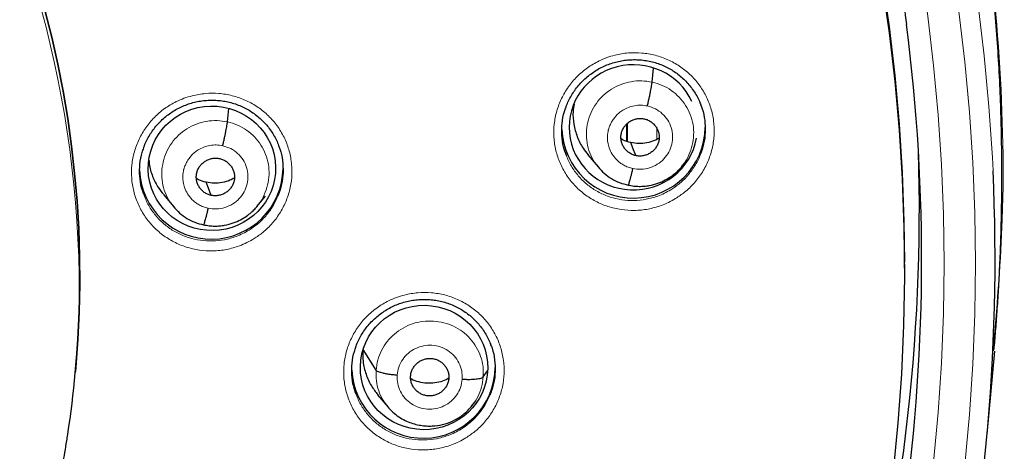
# Model space of a CAD drawing. Header units: millimetres. Extents: x 8 to 2230, y 12 to 2204.
# Tile 78 of 163: x 1101 to 1124, y 1868 to 1878. Entities that reach past the tile are written whole.
import ezdxf

# ---------------------------------------------------------------- set-up
doc = ezdxf.new("R2010")
doc.units = ezdxf.units.MM

msp = doc.modelspace()

# ---------------------------------------------------------------- linework, layer by layer
at = {"color": 7, "linetype": 'Continuous', "lineweight": 30}
for p, q in [((1115.641, 1876.848), (1115.67, 1877.18)), ((1105.579, 1875.907), (1105.607, 1876.223)), ((1114.12, 1875.126), (1114.367, 1874.831)), ((1116.341, 1874.854), (1116.334, 1874.846)), ((1116.338, 1874.842), (1116.448, 1874.975)), ((1104.059, 1874.186), (1104.305, 1873.891)), ((1106.277, 1873.901), (1106.48, 1874.147)), ((1106.28, 1873.913), (1106.272, 1873.905)), ((1121.618, 1872.44), (1121.618, 1872.583)), ((1123.738, 1870.684), (1123.724, 1870.482)), ((1109.1, 1870.023), (1108.796, 1870.515)), ((1123.576, 1868.508), (1123.757, 1870.48)), ((1101.975, 1869.972), (1101.976, 1869.993)), ((1111.64, 1869.868), (1111.738, 1870.014)), ((1109.137, 1869.443), (1109.383, 1869.148)), ((1111.356, 1869.163), (1111.473, 1869.305))]:
    msp.add_line(p, q, dxfattribs=at)
at = {"color": 252, "linetype": 'Continuous', "lineweight": 0}
for p, q in [((1115.03, 1875.451), (1115.03, 1875.848)), ((1115.057, 1875.874), (1115.058, 1875.442))]:
    msp.add_line(p, q, dxfattribs=at)
at = {"color": 252, "linetype": 'Continuous', "lineweight": 0, "flags": 128}
for points in [[(1117.012, 1893.992), (1117.57, 1892.951), (1118.101, 1891.896), (1118.602, 1890.827), (1119.075, 1889.746), (1119.52, 1888.653), (1119.934, 1887.549), (1120.32, 1886.435), (1120.675, 1885.312), (1121.001, 1884.179), (1121.296, 1883.039), (1121.56, 1881.891), (1121.794, 1880.737), (1121.997, 1879.578), (1122.169, 1878.413), (1122.31, 1877.245), (1122.42, 1876.073), (1122.498, 1874.899), (1122.545, 1873.723), (1122.561, 1872.547), (1122.545, 1871.37), (1122.498, 1870.195), (1122.42, 1869.021), (1122.31, 1867.849)], [(1118.644, 1893.592), (1119.188, 1892.509), (1119.703, 1891.412), (1120.189, 1890.302), (1120.645, 1889.181), (1121.071, 1888.048), (1121.466, 1886.904), (1121.831, 1885.751), (1122.165, 1884.589), (1122.468, 1883.419), (1122.739, 1882.241), (1122.979, 1881.056), (1123.187, 1879.866), (1123.364, 1878.671), (1123.509, 1877.472), (1123.621, 1876.27), (1123.702, 1875.065), (1123.717, 1874.75)], [(1123.047, 1867.783), (1123.158, 1868.974), (1123.238, 1870.167), (1123.286, 1871.361), (1123.302, 1872.557), (1123.286, 1873.752), (1123.238, 1874.947), (1123.158, 1876.14), (1123.047, 1877.331), (1122.904, 1878.518), (1122.729, 1879.701), (1122.523, 1880.88), (1122.285, 1882.053), (1122.016, 1883.219), (1121.716, 1884.378), (1121.386, 1885.528), (1121.025, 1886.67), (1120.633, 1887.802), (1120.212, 1888.924), (1119.76, 1890.035), (1119.279, 1891.133), (1118.769, 1892.219), (1118.231, 1893.291)]]:
    msp.add_lwpolyline(points, dxfattribs=at)
at = {"color": 7, "linetype": 'Continuous', "lineweight": 30, "flags": 128}
for points in [[(1116.258, 1893.491), (1116.802, 1892.465), (1117.318, 1891.426), (1117.807, 1890.373), (1118.267, 1889.309), (1118.699, 1888.233), (1119.102, 1887.146), (1119.475, 1886.049), (1119.82, 1884.944), (1120.135, 1883.829), (1120.42, 1882.707), (1120.675, 1881.578), (1120.899, 1880.443), (1121.094, 1879.302), (1121.258, 1878.157), (1121.391, 1877.008), (1121.494, 1875.856), (1121.566, 1874.702), (1121.607, 1873.546), (1121.618, 1872.583)], [(1116.258, 1893.348), (1116.802, 1892.322), (1117.318, 1891.282), (1117.807, 1890.23), (1118.267, 1889.166), (1118.699, 1888.09), (1119.102, 1887.003), (1119.475, 1885.906), (1119.82, 1884.8), (1120.135, 1883.686), (1120.42, 1882.564), (1120.675, 1881.435), (1120.899, 1880.3), (1121.094, 1879.159), (1121.258, 1878.014), (1121.391, 1876.865), (1121.494, 1875.713), (1121.566, 1874.559), (1121.607, 1873.403), (1121.617, 1872.247), (1121.597, 1871.09), (1121.545, 1869.935), (1121.463, 1868.782), (1121.35, 1867.63)], [(1100.444, 1881.049), (1100.672, 1880.433), (1100.882, 1879.811), (1101.076, 1879.183), (1101.253, 1878.551), (1101.414, 1877.915), (1101.557, 1877.275), (1101.683, 1876.631), (1101.792, 1875.984), (1101.883, 1875.335), (1101.957, 1874.683), (1102.014, 1874.03), (1102.053, 1873.376), (1102.075, 1872.72), (1102.079, 1872.065), (1102.065, 1871.409), (1102.034, 1870.755), (1101.986, 1870.101), (1101.976, 1869.993)], [(1101.976, 1869.993), (1101.986, 1870.101), (1102.034, 1870.755), (1102.065, 1871.409), (1102.079, 1872.065), (1102.075, 1872.72), (1102.053, 1873.376), (1102.014, 1874.03), (1101.957, 1874.683), (1101.883, 1875.335), (1101.792, 1875.984), (1101.683, 1876.631), (1101.557, 1877.275), (1101.414, 1877.915), (1101.253, 1878.551), (1101.076, 1879.183), (1100.882, 1879.811), (1100.672, 1880.433), (1100.444, 1881.049)], [(1115.252, 1875.107), (1115.186, 1875.281), (1115.135, 1875.417)], [(1105.19, 1874.167), (1105.125, 1874.34), (1105.073, 1874.477)]]:
    msp.add_lwpolyline(points, dxfattribs=at)
at = {"color": 252, "linetype": 'Continuous', "lineweight": 0}
msp.add_arc((1076.617, 1871.857), 25.451, 359.0232, 180.9095, dxfattribs=at)
at = {"color": 7, "linetype": 'Continuous', "lineweight": 30}
for centre, radius, start, end in [((1078.414, 1872.642), 43.612, 351.6425, 7.3406), ((1115.198, 1875.803), 1.701, 182.4568, 359.148), ((1078.375, 1873.806), 43.597, 344.2713, 1.8533), ((1105.196, 1874.831), 1.701, 182.3187, 359.1492), ((1078.452, 1872.651), 45.314, 346.3061, 2.6548), ((1077.532, 1872.217), 24.545, 351.3084, 358.1474), ((1110.222, 1870.116), 1.701, 182.9617, 359.1432)]:
    msp.add_arc(centre, radius, start, end, dxfattribs=at)
for start_param, end_param in [(0.400069, 3.203453), (3.203453, 6.08194)]:
    msp.add_ellipse((1115.196, 1875.778), major_axis=(1.521, 0.039), ratio=0.974245, start_param=start_param, end_param=end_param, dxfattribs=at)
for centre, major_axis, ratio in [((1105.209, 1874.807), (1.509, 0.03), 0.976207), ((1110.236, 1870.09), (1.509, -0.024), 0.976184)]:
    msp.add_ellipse(centre, major_axis=major_axis, ratio=ratio, dxfattribs=at)
for points, knots in [([(1123.743, 1870.518), (1123.756, 1870.661), (1123.782, 1870.96), (1123.817, 1871.431), (1123.85, 1871.948), (1123.88, 1872.508), (1123.904, 1873.114), (1123.921, 1873.764), (1123.929, 1874.438), (1123.927, 1875.133), (1123.915, 1875.847), (1123.89, 1876.598), (1123.851, 1877.378), (1123.798, 1878.175), (1123.712, 1879.183), (1123.578, 1880.396), (1123.376, 1881.807), (1123.128, 1883.207), (1122.836, 1884.593), (1122.502, 1885.965), (1122.118, 1887.352), (1121.683, 1888.752), (1121.193, 1890.162), (1120.662, 1891.55), (1120.129, 1892.818), (1119.609, 1893.967), (1119.114, 1894.992), (1118.607, 1895.983), (1118.087, 1896.941), (1117.558, 1897.866), (1117.021, 1898.758), (1116.482, 1899.61), (1115.943, 1900.424), (1115.405, 1901.201), (1114.871, 1901.94), (1114.342, 1902.644), (1113.82, 1903.312), (1113.305, 1903.945), (1112.8, 1904.545), (1112.3, 1905.119), (1111.796, 1905.679), (1111.274, 1906.24), (1110.727, 1906.81), (1110.149, 1907.391), (1109.536, 1907.986), (1108.886, 1908.593), (1108.197, 1909.211), (1107.473, 1909.835), (1106.713, 1910.463), (1105.914, 1911.094), (1105.077, 1911.725), (1104.307, 1912.278), (1103.607, 1912.761), (1102.979, 1913.179), (1102.31, 1913.607), (1101.601, 1914.045), (1100.849, 1914.489), (1100.054, 1914.938), (1099.24, 1915.378), (1098.408, 1915.805), (1097.561, 1916.22), (1096.674, 1916.633), (1095.748, 1917.04), (1094.781, 1917.442), (1093.789, 1917.828), (1092.773, 1918.198), (1091.734, 1918.551), (1090.657, 1918.89), (1089.543, 1919.213), (1088.39, 1919.516), (1087.199, 1919.799), (1085.971, 1920.058), (1084.75, 1920.283), (1083.54, 1920.474), (1082.343, 1920.633), (1081.119, 1920.763), (1079.866, 1920.865), (1078.587, 1920.931), (1077.554, 1920.963), (1076.947, 1920.959), (1076.776, 1920.958)], [0, 0, 0, 0, 0.005494, 0.011571, 0.018232, 0.025477, 0.033308, 0.041725, 0.050729, 0.059499, 0.068765, 0.078526, 0.088784, 0.099248, 0.109693, 0.128299, 0.146842, 0.165323, 0.183741, 0.202094, 0.22038, 0.23985, 0.259237, 0.278535, 0.297739, 0.31276, 0.327599, 0.342038, 0.35607, 0.369968, 0.383443, 0.396496, 0.409128, 0.421342, 0.433138, 0.444517, 0.455459, 0.465991, 0.476113, 0.485829, 0.495456, 0.505282, 0.515477, 0.526042, 0.536979, 0.548521, 0.560452, 0.572772, 0.585484, 0.598589, 0.612092, 0.625996, 0.635216, 0.644931, 0.655143, 0.665856, 0.677074, 0.688802, 0.701041, 0.712712, 0.724817, 0.737359, 0.750338, 0.763757, 0.777618, 0.791262, 0.80531, 0.819761, 0.834616, 0.849872, 0.865529, 0.881585, 0.898037, 0.913147, 0.928574, 0.944316, 0.960371, 0.976739, 0.993419, 1, 1, 1, 1]), ([(1076.776, 1917.051), (1076.907, 1917.051), (1077.289, 1917.05), (1077.923, 1917.039), (1078.675, 1917.014), (1079.428, 1916.977), (1080.179, 1916.928), (1080.929, 1916.866), (1081.679, 1916.792), (1082.427, 1916.706), (1083.173, 1916.607), (1083.918, 1916.497), (1084.66, 1916.374), (1085.401, 1916.239), (1086.139, 1916.092), (1086.874, 1915.933), (1087.607, 1915.763), (1088.337, 1915.58), (1089.063, 1915.385), (1089.786, 1915.178), (1090.506, 1914.96), (1091.222, 1914.73), (1091.933, 1914.488), (1092.641, 1914.235), (1093.344, 1913.97), (1094.042, 1913.693), (1094.736, 1913.406), (1095.425, 1913.107), (1096.108, 1912.797), (1096.786, 1912.475), (1097.459, 1912.143), (1098.126, 1911.8), (1098.787, 1911.445), (1099.442, 1911.081), (1100.091, 1910.705), (1100.733, 1910.319), (1101.368, 1909.922), (1101.997, 1909.516), (1102.619, 1909.099), (1103.234, 1908.671), (1103.841, 1908.234), (1104.441, 1907.787), (1105.033, 1907.331), (1105.617, 1906.864), (1106.193, 1906.388), (1106.762, 1905.903), (1107.321, 1905.409), (1107.873, 1904.905), (1108.416, 1904.393), (1108.95, 1903.872), (1109.475, 1903.342), (1109.991, 1902.804), (1110.498, 1902.257), (1110.995, 1901.702), (1111.483, 1901.139), (1111.962, 1900.568), (1112.43, 1899.99), (1112.889, 1899.404), (1113.338, 1898.81), (1113.777, 1898.209), (1114.205, 1897.601), (1114.623, 1896.987), (1115.031, 1896.365), (1115.428, 1895.737), (1115.814, 1895.102), (1116.19, 1894.462), (1116.554, 1893.815), (1116.908, 1893.162), (1117.25, 1892.504), (1117.581, 1891.84), (1117.901, 1891.171), (1118.21, 1890.496), (1118.507, 1889.817), (1118.792, 1889.133), (1119.066, 1888.445), (1119.328, 1887.752), (1119.578, 1887.055), (1119.817, 1886.353), (1120.044, 1885.648), (1120.258, 1884.94), (1120.461, 1884.228), (1120.651, 1883.513), (1120.829, 1882.795), (1120.995, 1882.074), (1121.149, 1881.35), (1121.291, 1880.624), (1121.42, 1879.896), (1121.536, 1879.166), (1121.618, 1878.604), (1121.658, 1878.286), (1121.667, 1878.212)], [0, 0, 0, 0, 0.006029, 0.017545, 0.029061, 0.040577, 0.052093, 0.063608, 0.075124, 0.08664, 0.098156, 0.109672, 0.121188, 0.132704, 0.14422, 0.155736, 0.167252, 0.178768, 0.190284, 0.2018, 0.213316, 0.224832, 0.236348, 0.247864, 0.25938, 0.270897, 0.282413, 0.293929, 0.305445, 0.316962, 0.328478, 0.339995, 0.351511, 0.363028, 0.374544, 0.386061, 0.397578, 0.409094, 0.420611, 0.432128, 0.443645, 0.455162, 0.466679, 0.478196, 0.489713, 0.50123, 0.512747, 0.524265, 0.535782, 0.547299, 0.558817, 0.570334, 0.581852, 0.593369, 0.604887, 0.616405, 0.627923, 0.63944, 0.650958, 0.662476, 0.673994, 0.685512, 0.697031, 0.708549, 0.720067, 0.731585, 0.743104, 0.754622, 0.766141, 0.777659, 0.789178, 0.800696, 0.812215, 0.823734, 0.835253, 0.846772, 0.85829, 0.869809, 0.881328, 0.892847, 0.904366, 0.915885, 0.927405, 0.938924, 0.950443, 0.961962, 0.973481, 0.985001, 0.99652, 1, 1, 1, 1]), ([(1113.597, 1876.248), (1113.6, 1876.257), (1113.617, 1876.312), (1113.66, 1876.408), (1113.727, 1876.534), (1113.805, 1876.654), (1113.894, 1876.768), (1113.992, 1876.875), (1114.1, 1876.974), (1114.216, 1877.064), (1114.339, 1877.144), (1114.468, 1877.213), (1114.602, 1877.27), (1114.74, 1877.316), (1114.88, 1877.35), (1115.024, 1877.372), (1115.17, 1877.382), (1115.316, 1877.38), (1115.462, 1877.366), (1115.607, 1877.339), (1115.747, 1877.301), (1115.883, 1877.251), (1116.013, 1877.19), (1116.136, 1877.119), (1116.253, 1877.037), (1116.363, 1876.944), (1116.466, 1876.843), (1116.559, 1876.732), (1116.643, 1876.615), (1116.715, 1876.491), (1116.765, 1876.388), (1116.787, 1876.326), (1116.793, 1876.308)], [0, 0, 0, 0, 0.007291, 0.042095, 0.076519, 0.111026, 0.145807, 0.180819, 0.215994, 0.251248, 0.286463, 0.321551, 0.356449, 0.391073, 0.425574, 0.460363, 0.4954, 0.530611, 0.565908, 0.601178, 0.636333, 0.671319, 0.706038, 0.740462, 0.775133, 0.810136, 0.845378, 0.880747, 0.916091, 0.951264, 0.986158, 1, 1, 1, 1]), ([(1115.528, 1876.283), (1115.535, 1876.312), (1115.548, 1876.371), (1115.568, 1876.461), (1115.587, 1876.547), (1115.604, 1876.629), (1115.618, 1876.702), (1115.629, 1876.765), (1115.637, 1876.816), (1115.64, 1876.837), (1115.641, 1876.848)], [0, 0, 0, 0, 0.123942, 0.248674, 0.374001, 0.499495, 0.624916, 0.75032, 0.875461, 1, 1, 1, 1]), ([(1103.592, 1875.289), (1103.594, 1875.296), (1103.61, 1875.348), (1103.652, 1875.442), (1103.718, 1875.569), (1103.795, 1875.689), (1103.882, 1875.803), (1103.98, 1875.91), (1104.087, 1876.01), (1104.202, 1876.1), (1104.325, 1876.181), (1104.454, 1876.25), (1104.587, 1876.308), (1104.724, 1876.355), (1104.865, 1876.389), (1105.008, 1876.412), (1105.154, 1876.423), (1105.301, 1876.421), (1105.447, 1876.408), (1105.591, 1876.382), (1105.732, 1876.344), (1105.868, 1876.295), (1105.999, 1876.235), (1106.123, 1876.164), (1106.24, 1876.082), (1106.351, 1875.99), (1106.454, 1875.889), (1106.549, 1875.779), (1106.633, 1875.662), (1106.706, 1875.538), (1106.759, 1875.433), (1106.782, 1875.367), (1106.79, 1875.346)], [0, 0, 0, 0, 0.005258, 0.040074, 0.074509, 0.109023, 0.143812, 0.178829, 0.214004, 0.249253, 0.284456, 0.319525, 0.354397, 0.388988, 0.423457, 0.458214, 0.493218, 0.528396, 0.563661, 0.598896, 0.634015, 0.668963, 0.703642, 0.738037, 0.772682, 0.807661, 0.842883, 0.878235, 0.913568, 0.948733, 0.983621, 1, 1, 1, 1]), ([(1113.61, 1875.112), (1113.586, 1875.178), (1113.529, 1875.333), (1113.495, 1875.591), (1113.502, 1875.872), (1113.539, 1876.095), (1113.588, 1876.215), (1113.601, 1876.248)], [0, 0, 0, 0, 0.18282, 0.424843, 0.666866, 0.909276, 1, 1, 1, 1]), ([(1113.791, 1876.327), (1113.781, 1876.27), (1113.755, 1876.112), (1113.777, 1875.848), (1113.858, 1875.553), (1113.976, 1875.307), (1114.084, 1875.18), (1114.126, 1875.13)], [0, 0, 0, 0, 0.134171, 0.372312, 0.610582, 0.849061, 1, 1, 1, 1]), ([(1116.789, 1876.309), (1116.802, 1876.279), (1116.852, 1876.163), (1116.892, 1875.944), (1116.905, 1875.663), (1116.871, 1875.387), (1116.811, 1875.214), (1116.782, 1875.131)], [0, 0, 0, 0, 0.081906, 0.315103, 0.548536, 0.781969, 1, 1, 1, 1]), ([(1115.252, 1875.107), (1115.223, 1875.115), (1115.166, 1875.131), (1115.09, 1875.176), (1115.023, 1875.234), (1114.969, 1875.304), (1114.928, 1875.382), (1114.904, 1875.466), (1114.898, 1875.553), (1114.91, 1875.64), (1114.938, 1875.723), (1114.983, 1875.8), (1115.042, 1875.866), (1115.113, 1875.919), (1115.193, 1875.959), (1115.279, 1875.984), (1115.369, 1875.993), (1115.427, 1875.983), (1115.457, 1875.979)], [0, 0, 0, 0, 0.062616, 0.125104, 0.18777, 0.250506, 0.313067, 0.375349, 0.4376, 0.49999, 0.562384, 0.624642, 0.686929, 0.749492, 0.812228, 0.874893, 0.937381, 1, 1, 1, 1]), ([(1115.457, 1875.979), (1115.485, 1875.971), (1115.542, 1875.955), (1115.619, 1875.909), (1115.685, 1875.851), (1115.74, 1875.782), (1115.78, 1875.704), (1115.804, 1875.62), (1115.81, 1875.532), (1115.799, 1875.445), (1115.77, 1875.362), (1115.726, 1875.286), (1115.667, 1875.22), (1115.595, 1875.167), (1115.515, 1875.127), (1115.429, 1875.102), (1115.34, 1875.093), (1115.281, 1875.102), (1115.252, 1875.107)], [0, 0, 0, 0, 0.062617, 0.125104, 0.18777, 0.250506, 0.313068, 0.375349, 0.4376, 0.499991, 0.562384, 0.624642, 0.686929, 0.749492, 0.812228, 0.874894, 0.937382, 1, 1, 1, 1]), ([(1105.466, 1875.342), (1105.473, 1875.372), (1105.487, 1875.431), (1105.507, 1875.52), (1105.525, 1875.607), (1105.542, 1875.688), (1105.556, 1875.762), (1105.567, 1875.824), (1105.576, 1875.875), (1105.578, 1875.897), (1105.579, 1875.907)], [0, 0, 0, 0, 0.1240365, 0.2487926, 0.3740992, 0.49955, 0.6249227, 0.7502851, 0.8754146, 1, 1, 1, 1]), ([(1115.135, 1875.417), (1115.073, 1875.432), (1114.991, 1875.452), (1114.921, 1875.495), (1114.905, 1875.504)], [0, 0, 0, 0, 0.768039, 1, 1, 1, 1]), ([(1115.805, 1875.518), (1115.77, 1875.499), (1115.678, 1875.45), (1115.515, 1875.407), (1115.324, 1875.386), (1115.198, 1875.407), (1115.135, 1875.417)], [0, 0, 0, 0, 0.173987, 0.449653, 0.724539, 1, 1, 1, 1]), ([(1103.597, 1874.193), (1103.578, 1874.244), (1103.526, 1874.383), (1103.493, 1874.625), (1103.498, 1874.906), (1103.534, 1875.132), (1103.583, 1875.254), (1103.597, 1875.29)], [0, 0, 0, 0, 0.146145, 0.397143, 0.64814, 0.899356, 1, 1, 1, 1]), ([(1106.786, 1875.347), (1106.798, 1875.32), (1106.847, 1875.208), (1106.888, 1874.992), (1106.903, 1874.711), (1106.871, 1874.429), (1106.809, 1874.25), (1106.779, 1874.161)], [0, 0, 0, 0, 0.07264, 0.30433, 0.536146, 0.767962, 1, 1, 1, 1]), ([(1105.19, 1874.167), (1105.162, 1874.175), (1105.105, 1874.19), (1105.028, 1874.236), (1104.962, 1874.294), (1104.907, 1874.364), (1104.867, 1874.442), (1104.843, 1874.526), (1104.837, 1874.613), (1104.849, 1874.7), (1104.877, 1874.783), (1104.921, 1874.859), (1104.98, 1874.925), (1105.052, 1874.979), (1105.132, 1875.019), (1105.218, 1875.043), (1105.307, 1875.052), (1105.366, 1875.043), (1105.395, 1875.038)], [0, 0, 0, 0, 0.062617, 0.125103, 0.187768, 0.250504, 0.313066, 0.375348, 0.437601, 0.499992, 0.562386, 0.624644, 0.686931, 0.749494, 0.81223, 0.874895, 0.937381, 1, 1, 1, 1]), ([(1105.395, 1875.038), (1105.424, 1875.03), (1105.481, 1875.014), (1105.557, 1874.968), (1105.624, 1874.91), (1105.678, 1874.841), (1105.719, 1874.763), (1105.743, 1874.679), (1105.749, 1874.591), (1105.737, 1874.505), (1105.709, 1874.421), (1105.664, 1874.345), (1105.605, 1874.279), (1105.534, 1874.226), (1105.454, 1874.186), (1105.368, 1874.161), (1105.278, 1874.152), (1105.22, 1874.162), (1105.19, 1874.167)], [0, 0, 0, 0, 0.062617, 0.125103, 0.187768, 0.250504, 0.313066, 0.375349, 0.437601, 0.499992, 0.562386, 0.624644, 0.686931, 0.749495, 0.812231, 0.874895, 0.937382, 1, 1, 1, 1]), ([(1103.72, 1874.996), (1103.721, 1874.967), (1103.726, 1874.837), (1103.8, 1874.614), (1103.914, 1874.368), (1104.022, 1874.24), (1104.064, 1874.191)], [0, 0, 0, 0, 0.094739, 0.438422, 0.782404, 1, 1, 1, 1]), ([(1114.358, 1874.842), (1114.406, 1874.789), (1114.501, 1874.683), (1114.676, 1874.558), (1114.867, 1874.46), (1115.004, 1874.427), (1115.073, 1874.41)], [0, 0, 0, 0, 0.251698, 0.502245, 0.751446, 1, 1, 1, 1]), ([(1115.073, 1874.411), (1115.117, 1874.402), (1115.204, 1874.385), (1115.332, 1874.378), (1115.455, 1874.383), (1115.604, 1874.403), (1115.772, 1874.448), (1115.947, 1874.524), (1116.088, 1874.61), (1116.199, 1874.697), (1116.283, 1874.777), (1116.328, 1874.83), (1116.347, 1874.853)], [0, 0, 0, 0, 0.095305, 0.185916, 0.272087, 0.35393, 0.504599, 0.638056, 0.754236, 0.853205, 0.935068, 1, 1, 1, 1]), ([(1115.181, 1874.803), (1115.174, 1874.774), (1115.16, 1874.716), (1115.14, 1874.637), (1115.122, 1874.567), (1115.106, 1874.508), (1115.092, 1874.46), (1115.08, 1874.426), (1115.076, 1874.416), (1115.074, 1874.412)], [0, 0, 0, 0, 0.147176, 0.293118, 0.4389, 0.584783, 0.730612, 0.876227, 1, 1, 1, 1]), ([(1105.073, 1874.477), (1105.011, 1874.492), (1104.93, 1874.512), (1104.859, 1874.554), (1104.843, 1874.564)], [0, 0, 0, 0, 0.768064, 1, 1, 1, 1]), ([(1105.744, 1874.577), (1105.708, 1874.558), (1105.617, 1874.509), (1105.453, 1874.467), (1105.262, 1874.446), (1105.136, 1874.466), (1105.073, 1874.477)], [0, 0, 0, 0, 0.173957, 0.449633, 0.724527, 1, 1, 1, 1]), ([(1104.296, 1873.903), (1104.344, 1873.849), (1104.44, 1873.743), (1104.614, 1873.618), (1104.805, 1873.52), (1104.943, 1873.487), (1105.012, 1873.47)], [0, 0, 0, 0, 0.2516829, 0.5022253, 0.751432, 1, 1, 1, 1]), ([(1105.012, 1873.47), (1105.056, 1873.462), (1105.142, 1873.444), (1105.271, 1873.437), (1105.393, 1873.442), (1105.543, 1873.462), (1105.711, 1873.507), (1105.885, 1873.583), (1106.027, 1873.669), (1106.137, 1873.756), (1106.222, 1873.836), (1106.266, 1873.889), (1106.286, 1873.912)], [0, 0, 0, 0, 0.095315, 0.185934, 0.272111, 0.353958, 0.504632, 0.638089, 0.754265, 0.853226, 0.93508, 1, 1, 1, 1]), ([(1105.119, 1873.862), (1105.112, 1873.833), (1105.099, 1873.776), (1105.079, 1873.697), (1105.061, 1873.627), (1105.044, 1873.567), (1105.03, 1873.52), (1105.019, 1873.486), (1105.014, 1873.476), (1105.012, 1873.472)], [0, 0, 0, 0, 0.147081, 0.292996, 0.438804, 0.584744, 0.730637, 0.876298, 1, 1, 1, 1]), ([(1108.619, 1870.572), (1108.621, 1870.58), (1108.638, 1870.634), (1108.681, 1870.728), (1108.746, 1870.854), (1108.824, 1870.974), (1108.912, 1871.088), (1109.01, 1871.195), (1109.117, 1871.294), (1109.233, 1871.384), (1109.356, 1871.464), (1109.484, 1871.534), (1109.618, 1871.591), (1109.755, 1871.637), (1109.896, 1871.672), (1110.039, 1871.694), (1110.185, 1871.705), (1110.332, 1871.703), (1110.478, 1871.69), (1110.622, 1871.664), (1110.763, 1871.626), (1110.899, 1871.577), (1111.029, 1871.516), (1111.153, 1871.445), (1111.27, 1871.363), (1111.381, 1871.272), (1111.484, 1871.171), (1111.578, 1871.061), (1111.662, 1870.944), (1111.734, 1870.82), (1111.786, 1870.715), (1111.81, 1870.651), (1111.817, 1870.631)], [0, 0, 0, 0, 0.006251, 0.041039, 0.075443, 0.109925, 0.144683, 0.17967, 0.214817, 0.25004, 0.285219, 0.320267, 0.355119, 0.389693, 0.424148, 0.458892, 0.493885, 0.529053, 0.564311, 0.599543, 0.634665, 0.669619, 0.704308, 0.738711, 0.773361, 0.808343, 0.843568, 0.87892, 0.914254, 0.949419, 0.98431, 1, 1, 1, 1]), ([(1111.813, 1870.632), (1111.825, 1870.604), (1111.874, 1870.49), (1111.914, 1870.273), (1111.929, 1869.993), (1111.895, 1869.712), (1111.833, 1869.533), (1111.803, 1869.444)], [0, 0, 0, 0, 0.07591, 0.306807, 0.537785, 0.768763, 1, 1, 1, 1]), ([(1108.622, 1869.477), (1108.603, 1869.53), (1108.551, 1869.67), (1108.519, 1869.913), (1108.524, 1870.194), (1108.561, 1870.417), (1108.61, 1870.539), (1108.623, 1870.572)], [0, 0, 0, 0, 0.150226, 0.401078, 0.651929, 0.903011, 1, 1, 1, 1]), ([(1108.783, 1870.535), (1108.781, 1870.433), (1108.777, 1870.228), (1108.853, 1869.929), (1108.971, 1869.661), (1109.087, 1869.513), (1109.141, 1869.445)], [0, 0, 0, 0, 0.26062, 0.52088, 0.781253, 1, 1, 1, 1]), ([(1109.916, 1869.888), (1109.92, 1869.917), (1109.928, 1869.975), (1109.962, 1870.057), (1110.011, 1870.131), (1110.072, 1870.195), (1110.145, 1870.247), (1110.226, 1870.284), (1110.313, 1870.304), (1110.402, 1870.307), (1110.49, 1870.293), (1110.573, 1870.263), (1110.648, 1870.216), (1110.712, 1870.156), (1110.764, 1870.085), (1110.802, 1870.005), (1110.825, 1869.92), (1110.824, 1869.862), (1110.823, 1869.833)], [0, 0, 0, 0, 0.062616, 0.12509, 0.187744, 0.250477, 0.313046, 0.375342, 0.437604, 0.499999, 0.562395, 0.624657, 0.686953, 0.749522, 0.812255, 0.87491, 0.937384, 1, 1, 1, 1]), ([(1109.6, 1869.907), (1109.569, 1869.91), (1109.509, 1869.914), (1109.421, 1869.924), (1109.339, 1869.937), (1109.265, 1869.952), (1109.201, 1869.968), (1109.152, 1869.986), (1109.116, 1870.004), (1109.105, 1870.016), (1109.1, 1870.023)], [0, 0, 0, 0, 0.1262708, 0.2517006, 0.3765446, 0.5008652, 0.624926, 0.7492933, 0.8742569, 1, 1, 1, 1]), ([(1110.823, 1869.833), (1110.82, 1869.804), (1110.812, 1869.746), (1110.778, 1869.664), (1110.729, 1869.59), (1110.667, 1869.526), (1110.595, 1869.474), (1110.514, 1869.437), (1110.427, 1869.417), (1110.338, 1869.414), (1110.25, 1869.428), (1110.167, 1869.458), (1110.092, 1869.505), (1110.027, 1869.565), (1109.975, 1869.636), (1109.938, 1869.715), (1109.915, 1869.8), (1109.916, 1869.859), (1109.916, 1869.888)], [0, 0, 0, 0, 0.062616, 0.12509, 0.187745, 0.250478, 0.313047, 0.375343, 0.437605, 0.5, 0.562396, 0.624658, 0.686954, 0.749523, 0.812256, 0.87491, 0.937384, 1, 1, 1, 1]), ([(1110.823, 1869.834), (1110.775, 1869.81), (1110.671, 1869.757), (1110.492, 1869.719), (1110.301, 1869.711), (1110.114, 1869.743), (1109.984, 1869.782), (1109.925, 1869.82), (1109.918, 1869.824)], [0, 0, 0, 0, 0.1705238, 0.371755, 0.5734174, 0.7750807, 0.9763142, 1, 1, 1, 1]), ([(1111.14, 1869.813), (1111.17, 1869.812), (1111.231, 1869.809), (1111.319, 1869.808), (1111.401, 1869.811), (1111.475, 1869.817), (1111.538, 1869.826), (1111.588, 1869.837), (1111.624, 1869.851), (1111.635, 1869.862), (1111.64, 1869.868)], [0, 0, 0, 0, 0.123773, 0.248405, 0.37376, 0.499408, 0.625026, 0.750526, 0.875615, 1, 1, 1, 1]), ([(1109.372, 1869.164), (1109.413, 1869.118), (1109.494, 1869.028), (1109.635, 1868.92), (1109.782, 1868.836), (1109.931, 1868.774), (1110.079, 1868.732), (1110.223, 1868.709), (1110.361, 1868.701), (1110.533, 1868.708), (1110.739, 1868.748), (1110.973, 1868.843), (1111.151, 1868.961), (1111.28, 1869.076), (1111.337, 1869.142), (1111.366, 1869.176)], [0, 0, 0, 0, 0.081336, 0.159071, 0.233373, 0.30426, 0.371698, 0.435665, 0.496193, 0.553368, 0.661788, 0.7718, 0.884352, 0.94179, 1, 1, 1, 1]), ([(1074.352, 1847.307), (1074.5, 1847.294), (1074.835, 1847.265), (1075.359, 1847.235), (1075.924, 1847.214), (1076.489, 1847.205), (1077.054, 1847.208), (1077.619, 1847.224), (1078.184, 1847.252), (1078.747, 1847.292), (1079.31, 1847.345), (1079.871, 1847.409), (1080.431, 1847.487), (1080.989, 1847.576), (1081.545, 1847.677), (1082.098, 1847.791), (1082.648, 1847.916), (1083.196, 1848.054), (1083.74, 1848.203), (1084.281, 1848.364), (1084.818, 1848.537), (1085.351, 1848.722), (1085.88, 1848.918), (1086.404, 1849.126), (1086.923, 1849.345), (1087.438, 1849.575), (1087.947, 1849.817), (1088.45, 1850.07), (1088.947, 1850.333), (1089.439, 1850.607), (1089.924, 1850.892), (1090.402, 1851.188), (1090.874, 1851.493), (1091.339, 1851.809), (1091.796, 1852.135), (1092.246, 1852.471), (1092.689, 1852.817), (1093.123, 1853.172), (1093.549, 1853.537), (1093.967, 1853.911), (1094.376, 1854.293), (1094.777, 1854.685), (1095.169, 1855.085), (1095.551, 1855.494), (1095.924, 1855.911), (1096.288, 1856.336), (1096.642, 1856.769), (1096.986, 1857.209), (1097.32, 1857.657), (1097.644, 1858.112), (1097.957, 1858.574), (1098.26, 1859.042), (1098.553, 1859.517), (1098.834, 1859.999), (1099.105, 1860.486), (1099.364, 1860.979), (1099.613, 1861.478), (1099.85, 1861.982), (1100.075, 1862.491), (1100.289, 1863.005), (1100.491, 1863.523), (1100.682, 1864.046), (1100.861, 1864.572), (1101.027, 1865.103), (1101.182, 1865.637), (1101.325, 1866.174), (1101.455, 1866.714), (1101.574, 1867.257), (1101.679, 1867.802), (1101.752, 1868.218), (1101.786, 1868.454), (1101.794, 1868.506)], [0, 0, 0, 0, 0.011565, 0.026262, 0.04096, 0.055657, 0.070355, 0.085052, 0.09975, 0.114447, 0.129145, 0.143842, 0.158539, 0.173236, 0.187934, 0.202631, 0.217328, 0.232024, 0.246721, 0.261417, 0.276114, 0.29081, 0.305506, 0.320201, 0.334897, 0.349592, 0.364287, 0.378981, 0.393676, 0.40837, 0.423063, 0.437757, 0.45245, 0.467142, 0.481835, 0.496527, 0.511219, 0.52591, 0.540601, 0.555291, 0.569981, 0.584671, 0.599361, 0.61405, 0.628738, 0.643426, 0.658114, 0.672801, 0.687488, 0.702175, 0.716861, 0.731547, 0.746232, 0.760917, 0.775602, 0.790286, 0.80497, 0.819654, 0.834337, 0.84902, 0.863702, 0.878385, 0.893067, 0.907748, 0.92243, 0.937111, 0.951792, 0.966473, 0.981153, 0.995833, 1, 1, 1, 1])]:
    msp.add_open_spline(points, degree=3, knots=knots, dxfattribs=at)
at = {"color": 252, "linetype": 'Continuous', "lineweight": 0}
for points, knots in [([(1076.776, 1920.944), (1078.167, 1920.909), (1080.951, 1920.839), (1085.094, 1920.275), (1089.171, 1919.38), (1093.152, 1918.128), (1097.004, 1916.537), (1100.698, 1914.618), (1104.205, 1912.385), (1107.497, 1909.857), (1110.548, 1907.054), (1113.335, 1903.996), (1115.836, 1900.709), (1118.03, 1897.217), (1119.902, 1893.549), (1121.437, 1889.732), (1122.62, 1885.798), (1123.449, 1881.776), (1123.898, 1877.699), (1124.016, 1873.987), (1123.819, 1871.655), (1123.738, 1870.684)], [0, 0, 0, 0, 0.05344, 0.106879, 0.160319, 0.213759, 0.267199, 0.320638, 0.374078, 0.427518, 0.480957, 0.534397, 0.587837, 0.641277, 0.694716, 0.748156, 0.801596, 0.855035, 0.908475, 0.961915, 1, 1, 1, 1]), ([(1116.197, 1874.092), (1116.269, 1874.14), (1116.431, 1874.247), (1116.647, 1874.458), (1116.839, 1874.715), (1116.983, 1874.999), (1117.077, 1875.303), (1117.118, 1875.617), (1117.106, 1875.932), (1117.038, 1876.24), (1116.921, 1876.532), (1116.753, 1876.8), (1116.544, 1877.036), (1116.295, 1877.234), (1116.017, 1877.388), (1115.715, 1877.493), (1115.398, 1877.547), (1115.076, 1877.547), (1114.798, 1877.502), (1114.567, 1877.431), (1114.344, 1877.337), (1114.102, 1877.192), (1113.856, 1876.985), (1113.65, 1876.74), (1113.487, 1876.465), (1113.374, 1876.168), (1113.312, 1875.857), (1113.305, 1875.541), (1113.351, 1875.229), (1113.451, 1874.93), (1113.599, 1874.652), (1113.794, 1874.403), (1114.028, 1874.19), (1114.297, 1874.02), (1114.591, 1873.895), (1114.903, 1873.822), (1115.224, 1873.801), (1115.544, 1873.834), (1115.814, 1873.907), (1116.031, 1873.998), (1116.141, 1874.061), (1116.197, 1874.092)], [0, 0, 0, 0, 0.021851, 0.048744, 0.075637, 0.102488, 0.129337, 0.156142, 0.182947, 0.209725, 0.236502, 0.263282, 0.290062, 0.316873, 0.343684, 0.37054, 0.397397, 0.424295, 0.451193, 0.46806, 0.484927, 0.511794, 0.538661, 0.56553, 0.592399, 0.619234, 0.646069, 0.672862, 0.699656, 0.726431, 0.753206, 0.779993, 0.80678, 0.833604, 0.860429, 0.8873, 0.914171, 0.941078, 0.967984, 0.983992, 1, 1, 1, 1]), ([(1114.376, 1874.828), (1114.341, 1874.87), (1114.252, 1874.974), (1114.157, 1875.173), (1114.091, 1875.409), (1114.076, 1875.656), (1114.11, 1875.9), (1114.189, 1876.135), (1114.312, 1876.35), (1114.477, 1876.538), (1114.676, 1876.69), (1114.901, 1876.801), (1115.143, 1876.866), (1115.394, 1876.889), (1115.558, 1876.862), (1115.641, 1876.848)], [0, 0, 0, 0, 0.052538, 0.13151, 0.210413, 0.289274, 0.368241, 0.44721, 0.526074, 0.604979, 0.683951, 0.762932, 0.841942, 0.920919, 1, 1, 1, 1]), ([(1115.641, 1876.848), (1115.721, 1876.826), (1115.882, 1876.782), (1116.098, 1876.657), (1116.287, 1876.497), (1116.441, 1876.303), (1116.552, 1876.083), (1116.618, 1875.845), (1116.632, 1875.599), (1116.6, 1875.354), (1116.518, 1875.122), (1116.43, 1874.951), (1116.358, 1874.872), (1116.341, 1874.854)], [0, 0, 0, 0, 0.097264, 0.194402, 0.291581, 0.388723, 0.485853, 0.582899, 0.679893, 0.777017, 0.874143, 0.971141, 1, 1, 1, 1]), ([(1106.208, 1873.141), (1106.279, 1873.189), (1106.438, 1873.296), (1106.651, 1873.507), (1106.841, 1873.764), (1106.982, 1874.049), (1107.075, 1874.352), (1107.113, 1874.666), (1107.098, 1874.982), (1107.029, 1875.29), (1106.908, 1875.581), (1106.739, 1875.848), (1106.527, 1876.084), (1106.277, 1876.28), (1105.996, 1876.433), (1105.693, 1876.536), (1105.377, 1876.589), (1105.055, 1876.587), (1104.777, 1876.54), (1104.547, 1876.468), (1104.325, 1876.373), (1104.084, 1876.228), (1103.84, 1876.019), (1103.636, 1875.774), (1103.475, 1875.498), (1103.364, 1875.201), (1103.305, 1874.889), (1103.3, 1874.574), (1103.349, 1874.262), (1103.451, 1873.963), (1103.602, 1873.686), (1103.799, 1873.438), (1104.035, 1873.226), (1104.305, 1873.057), (1104.6, 1872.934), (1104.913, 1872.863), (1105.234, 1872.843), (1105.555, 1872.877), (1105.824, 1872.953), (1106.041, 1873.044), (1106.152, 1873.109), (1106.208, 1873.141)], [0, 0, 0, 0, 0.02145, 0.048321, 0.075192, 0.102039, 0.128887, 0.155709, 0.182532, 0.20934, 0.236148, 0.262957, 0.289767, 0.316594, 0.343421, 0.370273, 0.397126, 0.424, 0.450875, 0.467697, 0.484519, 0.511375, 0.538232, 0.56509, 0.591947, 0.618786, 0.645625, 0.672442, 0.699258, 0.726065, 0.752872, 0.779685, 0.806499, 0.833333, 0.860168, 0.887028, 0.913888, 0.940767, 0.967647, 0.983823, 1, 1, 1, 1]), ([(1115.181, 1874.803), (1115.143, 1874.812), (1115.069, 1874.831), (1114.969, 1874.879), (1114.881, 1874.937), (1114.784, 1875.021), (1114.691, 1875.136), (1114.622, 1875.281), (1114.588, 1875.416), (1114.58, 1875.518), (1114.583, 1875.588), (1114.588, 1875.633), (1114.594, 1875.672), (1114.601, 1875.703), (1114.61, 1875.738), (1114.627, 1875.793), (1114.658, 1875.865), (1114.704, 1875.946), (1114.748, 1876.007), (1114.79, 1876.055), (1114.823, 1876.088), (1114.859, 1876.121), (1114.9, 1876.153), (1114.971, 1876.201), (1115.078, 1876.254), (1115.223, 1876.294), (1115.376, 1876.308), (1115.477, 1876.291), (1115.528, 1876.283)], [0, 0, 0, 0, 0.04826, 0.094119, 0.137735, 0.179132, 0.255062, 0.322026, 0.380045, 0.429042, 0.450181, 0.469083, 0.485754, 0.500189, 0.508026, 0.532358, 0.571787, 0.606448, 0.647737, 0.666103, 0.685514, 0.705971, 0.727481, 0.750055, 0.811496, 0.873621, 0.936391, 1, 1, 1, 1]), ([(1115.528, 1876.283), (1115.592, 1876.264), (1115.721, 1876.225), (1115.887, 1876.107), (1116.016, 1875.954), (1116.101, 1875.773), (1116.135, 1875.576), (1116.115, 1875.376), (1116.044, 1875.188), (1115.925, 1875.024), (1115.768, 1874.895), (1115.583, 1874.812), (1115.381, 1874.774), (1115.247, 1874.793), (1115.181, 1874.803)], [0, 0, 0, 0, 0.083335, 0.166666, 0.249997, 0.333327, 0.416665, 0.499999, 0.583336, 0.666671, 0.750001, 0.833334, 0.916665, 1, 1, 1, 1]), ([(1104.315, 1873.888), (1104.279, 1873.93), (1104.191, 1874.034), (1104.096, 1874.233), (1104.029, 1874.47), (1104.015, 1874.716), (1104.048, 1874.961), (1104.127, 1875.195), (1104.25, 1875.411), (1104.415, 1875.598), (1104.614, 1875.75), (1104.839, 1875.861), (1105.081, 1875.926), (1105.332, 1875.948), (1105.497, 1875.921), (1105.579, 1875.907)], [0, 0, 0, 0, 0.052581, 0.13155, 0.210449, 0.289307, 0.36827, 0.447235, 0.526096, 0.604997, 0.683965, 0.762943, 0.841949, 0.920922, 1, 1, 1, 1]), ([(1105.579, 1875.907), (1105.659, 1875.885), (1105.82, 1875.841), (1106.037, 1875.716), (1106.226, 1875.556), (1106.379, 1875.362), (1106.491, 1875.141), (1106.556, 1874.904), (1106.571, 1874.658), (1106.538, 1874.413), (1106.457, 1874.18), (1106.369, 1874.01), (1106.296, 1873.931), (1106.28, 1873.913)], [0, 0, 0, 0, 0.097271, 0.194416, 0.291601, 0.388749, 0.485887, 0.582939, 0.67994, 0.777071, 0.874204, 0.971209, 1, 1, 1, 1]), ([(1115.753, 1875.492), (1115.753, 1875.502), (1115.753, 1875.589), (1115.752, 1875.675), (1115.752, 1875.752)], [0, 0, 0, 0, 0.110815, 1, 1, 1, 1]), ([(1105.119, 1873.862), (1105.081, 1873.872), (1105.008, 1873.891), (1104.908, 1873.939), (1104.82, 1873.997), (1104.723, 1874.081), (1104.63, 1874.196), (1104.56, 1874.341), (1104.526, 1874.476), (1104.519, 1874.578), (1104.522, 1874.648), (1104.526, 1874.693), (1104.533, 1874.732), (1104.539, 1874.763), (1104.548, 1874.798), (1104.566, 1874.853), (1104.597, 1874.925), (1104.642, 1875.006), (1104.686, 1875.067), (1104.728, 1875.115), (1104.761, 1875.148), (1104.798, 1875.181), (1104.839, 1875.213), (1104.91, 1875.26), (1105.016, 1875.313), (1105.162, 1875.353), (1105.315, 1875.368), (1105.416, 1875.351), (1105.466, 1875.342)], [0, 0, 0, 0, 0.048255, 0.09411, 0.137722, 0.179116, 0.255041, 0.322004, 0.380024, 0.429026, 0.450167, 0.469074, 0.485749, 0.500189, 0.507993, 0.532294, 0.571713, 0.606378, 0.647682, 0.666055, 0.685476, 0.705944, 0.727466, 0.750055, 0.811552, 0.873695, 0.936446, 1, 1, 1, 1]), ([(1105.466, 1875.342), (1105.531, 1875.323), (1105.66, 1875.284), (1105.825, 1875.166), (1105.955, 1875.014), (1106.039, 1874.832), (1106.073, 1874.635), (1106.053, 1874.435), (1105.982, 1874.247), (1105.864, 1874.083), (1105.706, 1873.955), (1105.521, 1873.871), (1105.319, 1873.834), (1105.186, 1873.853), (1105.119, 1873.862)], [0, 0, 0, 0, 0.083335, 0.166665, 0.249997, 0.333327, 0.416665, 0.499999, 0.583336, 0.666671, 0.750001, 0.833334, 0.916665, 1, 1, 1, 1]), ([(1116.081, 1874.298), (1116.031, 1874.269), (1115.932, 1874.213), (1115.738, 1874.132), (1115.497, 1874.066), (1115.21, 1874.036), (1114.923, 1874.055), (1114.644, 1874.12), (1114.381, 1874.231), (1114.141, 1874.383), (1113.931, 1874.573), (1113.76, 1874.796), (1113.652, 1874.979), (1113.617, 1875.09), (1113.61, 1875.112)], [0, 0, 0, 0, 0.057154, 0.114308, 0.210394, 0.30648, 0.402409, 0.498339, 0.594105, 0.689871, 0.78549, 0.881107, 0.976671, 1, 1, 1, 1]), ([(1116.782, 1875.131), (1116.78, 1875.125), (1116.751, 1875.029), (1116.652, 1874.856), (1116.484, 1874.625), (1116.29, 1874.437), (1116.146, 1874.341), (1116.081, 1874.298)], [0, 0, 0, 0, 0.017406, 0.274798, 0.532638, 0.79048, 1, 1, 1, 1]), ([(1106.093, 1873.346), (1106.044, 1873.317), (1105.944, 1873.259), (1105.75, 1873.177), (1105.509, 1873.109), (1105.222, 1873.078), (1104.935, 1873.095), (1104.655, 1873.159), (1104.391, 1873.269), (1104.15, 1873.42), (1103.938, 1873.609), (1103.764, 1873.831), (1103.649, 1874.029), (1103.609, 1874.155), (1103.597, 1874.193)], [0, 0, 0, 0, 0.056738, 0.113475, 0.207761, 0.302048, 0.396249, 0.49045, 0.584565, 0.678679, 0.772713, 0.866747, 0.96075, 1, 1, 1, 1]), ([(1106.779, 1874.161), (1106.74, 1874.075), (1106.661, 1873.902), (1106.489, 1873.673), (1106.299, 1873.484), (1106.157, 1873.388), (1106.093, 1873.346)], [0, 0, 0, 0, 0.26309, 0.526431, 0.789774, 1, 1, 1, 1]), ([(1111.23, 1868.425), (1111.301, 1868.472), (1111.46, 1868.579), (1111.674, 1868.789), (1111.865, 1869.045), (1112.008, 1869.33), (1112.101, 1869.633), (1112.14, 1869.946), (1112.127, 1870.261), (1112.058, 1870.568), (1111.939, 1870.86), (1111.771, 1871.126), (1111.56, 1871.362), (1111.31, 1871.558), (1111.031, 1871.712), (1110.728, 1871.815), (1110.411, 1871.869), (1110.089, 1871.868), (1109.811, 1871.822), (1109.58, 1871.75), (1109.358, 1871.655), (1109.117, 1871.511), (1108.872, 1871.303), (1108.667, 1871.058), (1108.505, 1870.784), (1108.393, 1870.487), (1108.333, 1870.176), (1108.327, 1869.861), (1108.375, 1869.55), (1108.476, 1869.251), (1108.625, 1868.974), (1108.821, 1868.726), (1109.057, 1868.514), (1109.326, 1868.345), (1109.621, 1868.221), (1109.934, 1868.149), (1110.255, 1868.129), (1110.575, 1868.163), (1110.845, 1868.237), (1111.063, 1868.328), (1111.174, 1868.393), (1111.23, 1868.425)], [0, 0, 0, 0, 0.021488, 0.048355, 0.075222, 0.102054, 0.128885, 0.155688, 0.18249, 0.209282, 0.236074, 0.262879, 0.289683, 0.316519, 0.343354, 0.370225, 0.397095, 0.423989, 0.450884, 0.467735, 0.484585, 0.511431, 0.538276, 0.565123, 0.591969, 0.61879, 0.645612, 0.672408, 0.699205, 0.725998, 0.752792, 0.779605, 0.806418, 0.833264, 0.860111, 0.886991, 0.91387, 0.940768, 0.967666, 0.983833, 1, 1, 1, 1]), ([(1109.1, 1870.023), (1109.11, 1870.104), (1109.13, 1870.267), (1109.224, 1870.497), (1109.357, 1870.707), (1109.529, 1870.888), (1109.734, 1871.032), (1109.963, 1871.134), (1110.208, 1871.188), (1110.459, 1871.196), (1110.706, 1871.158), (1110.941, 1871.074), (1111.154, 1870.945), (1111.337, 1870.777), (1111.482, 1870.577), (1111.584, 1870.353), (1111.644, 1870.114), (1111.641, 1869.95), (1111.64, 1869.868)], [0, 0, 0, 0, 0.062591, 0.125095, 0.187626, 0.250136, 0.312637, 0.375086, 0.437502, 0.5, 0.562498, 0.624914, 0.687362, 0.749864, 0.812373, 0.874905, 0.93741, 1, 1, 1, 1]), ([(1109.6, 1869.907), (1109.61, 1869.973), (1109.629, 1870.104), (1109.723, 1870.284), (1109.858, 1870.435), (1110.028, 1870.546), (1110.221, 1870.611), (1110.424, 1870.625), (1110.624, 1870.587), (1110.806, 1870.499), (1110.959, 1870.368), (1111.071, 1870.202), (1111.139, 1870.012), (1111.139, 1869.88), (1111.14, 1869.813)], [0, 0, 0, 0, 0.0833363, 0.1666704, 0.2500048, 0.3333392, 0.4166734, 0.5000029, 0.5833358, 0.6666684, 0.7500026, 0.8333373, 0.9166672, 1, 1, 1, 1]), ([(1109.381, 1869.157), (1109.34, 1869.209), (1109.249, 1869.326), (1109.156, 1869.537), (1109.095, 1869.776), (1109.098, 1869.94), (1109.1, 1870.023)], [0, 0, 0, 0, 0.21107, 0.474002, 0.736819, 1, 1, 1, 1]), ([(1111.14, 1869.813), (1111.13, 1869.748), (1111.11, 1869.616), (1111.016, 1869.437), (1110.882, 1869.286), (1110.712, 1869.175), (1110.519, 1869.11), (1110.315, 1869.096), (1110.116, 1869.134), (1109.933, 1869.222), (1109.781, 1869.353), (1109.669, 1869.519), (1109.601, 1869.708), (1109.6, 1869.841), (1109.6, 1869.907)], [0, 0, 0, 0, 0.083333, 0.166663, 0.249997, 0.333332, 0.416664, 0.499997, 0.583327, 0.666661, 0.749995, 0.83333, 0.916664, 1, 1, 1, 1]), ([(1111.64, 1869.868), (1111.63, 1869.786), (1111.61, 1869.623), (1111.513, 1869.395), (1111.43, 1869.244), (1111.369, 1869.18), (1111.365, 1869.177)], [0, 0, 0, 0, 0.326677, 0.652904, 0.979273, 1, 1, 1, 1]), ([(1111.114, 1868.631), (1111.064, 1868.602), (1110.965, 1868.545), (1110.77, 1868.463), (1110.529, 1868.396), (1110.242, 1868.366), (1109.955, 1868.383), (1109.675, 1868.447), (1109.411, 1868.557), (1109.171, 1868.709), (1108.96, 1868.898), (1108.786, 1869.12), (1108.673, 1869.317), (1108.633, 1869.442), (1108.622, 1869.477)], [0, 0, 0, 0, 0.056777, 0.113554, 0.208029, 0.302504, 0.396903, 0.491302, 0.585587, 0.679872, 0.774029, 0.868186, 0.962265, 1, 1, 1, 1]), ([(1111.803, 1869.444), (1111.763, 1869.358), (1111.684, 1869.186), (1111.511, 1868.958), (1111.321, 1868.769), (1111.178, 1868.674), (1111.114, 1868.631)], [0, 0, 0, 0, 0.262896, 0.526161, 0.789428, 1, 1, 1, 1])]:
    msp.add_open_spline(points, degree=3, knots=knots, dxfattribs=at)

doc.saveas('drawing.dxf')
